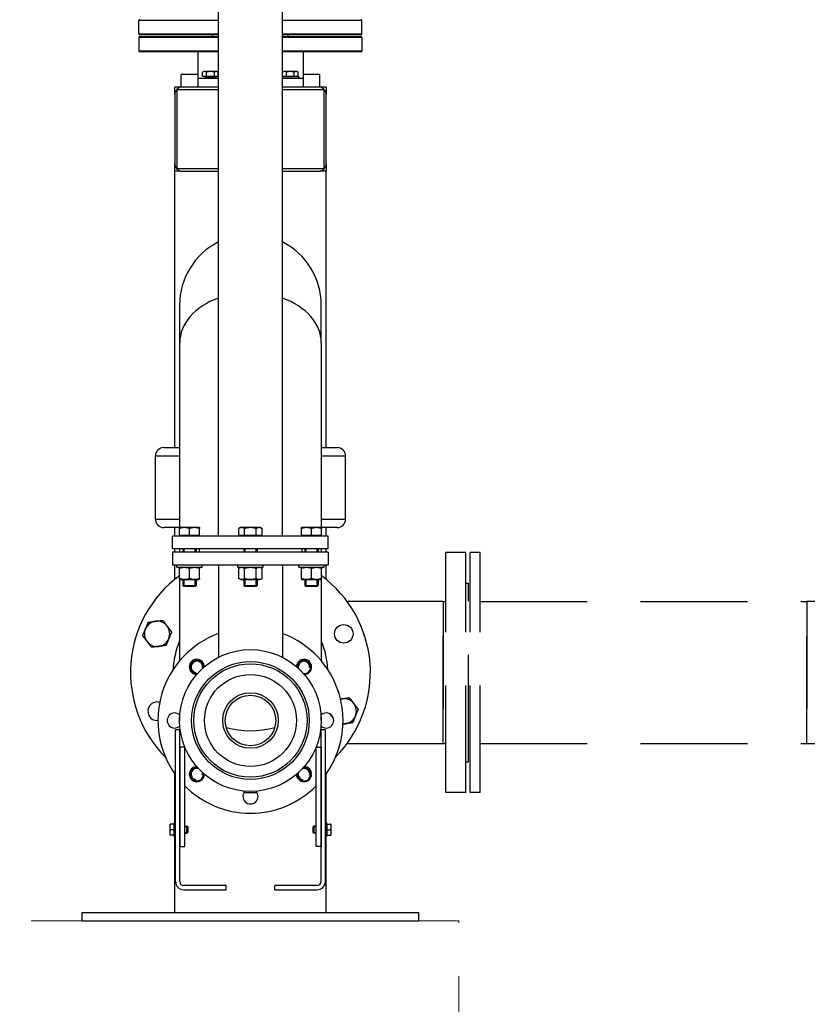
# Model space of a CAD drawing. Header units: millimetres. Extents: x -3789 to 8091, y -6405 to 1995.
# Tile 44 of 48: x 3535 to 4471, y -472 to 697. Entities that reach past the tile are written whole.
import ezdxf

# ---------------------------------------------------------------- set-up
doc = ezdxf.new("R2010")
doc.units = ezdxf.units.MM
doc.header["$LTSCALE"] = 20
doc.linetypes.add('HIDDEN', pattern=[9.525, 6.35, -3.175])
doc.layers.add('01-LINIE-025', color=1, linetype='CONTINUOUS')
doc.layers.add('02-LINIE-035', color=2, linetype='CONTINUOUS')
doc.layers.add('03-LINIE-050', color=3, linetype='CONTINUOUS', lineweight=13)

# ---------------------------------------------------------------- blocks, each defined once
blk = doc.blocks.new('A$C1cc2a574')
at = {"layer": '01-LINIE-025', "color": 6, "linetype": 'HIDDEN'}
for p, q in [((-658, 286.5), (-658, 571.5)), ((-634, 571.5), (-658, 571.5)), ((-634, 286.5), (-634, 571.5)), ((-629, 286.5), (-629, 571.5)), ((-617, 571.5), (-629, 571.5)), ((-617, 286.5), (-617, 571.5)), ((-634, 535), (-631, 535)), ((-631, 323), (-631, 535)), ((-661, 513.2), (-775, 513.2)), ((-661, 513.2), (-661, 344.9)), ((-661, 344.9), (-661, 513.2)), ((-661, 513.2), (-658, 513.2)), ((-617, 513.2), (-229, 513.2)), ((-229, 344.9), (-229, 513.2)), ((0, 513.2), (-229, 513.2)), ((-229, 513.2), (-229, 344.9)), ((-775, 344.9), (-661, 344.9)), ((-661, 344.9), (-658, 344.9)), ((-617, 344.9), (-229, 344.9)), ((-229, 344.9), (0, 344.9)), ((-634, 323), (-631, 323)), ((-84.2, 314), (-84.2, 200)), ((84.2, 200), (84.2, 314)), ((-634, 286.5), (-658, 286.5)), ((-617, 286.5), (-629, 286.5)), ((-84.2, 12), (-84.2, 200)), ((84.2, 200), (-84.2, 200)), ((-84.2, 200), (84.2, 200)), ((84.2, 12), (84.2, 200)), ((142.5, 12), (-142.5, 12)), ((-142.5, 12), (-142.5, 0)), ((142.5, 12), (142.5, 0)), ((142.5, 0), (-142.5, 0))]:
    blk.add_line(p, q, dxfattribs=at)
for centre in [(-45.9, 539.9), (45.9, 539.9), (110.9, 474.9), (110.9, 383.1), (-45.9, 318.1), (45.9, 318.1)]:
    blk.add_circle(centre, 11, dxfattribs=at)
for radius, start, end in [(142.5, 216.1944, 143.8056), (85.2, 260.7859, 99.2141), (84.2, 270, 90), (84.2, 270, 90)]:
    blk.add_arc((0, 429), radius, start, end, dxfattribs=at)

msp = doc.modelspace()

# ---------------------------------------------------------------- linework, layer by layer
at = {"layer": '02-LINIE-035'}
for p, q in [((3771.2, 84.1), (3771.2, 1323.3)), ((3847.3, 84.1), (3847.3, 1297.5)), ((3771.2, 696.1), (3676.8, 696.1)), ((3676.8, 680.1), (3676.8, 696.1)), ((3941.8, 696.1), (3847.3, 696.1)), ((3941.8, 680.1), (3941.8, 696.1)), ((3676.8, 680.1), (3771.2, 680.1)), ((3771.2, 679.1), (3677.8, 679.1)), ((3764.3, 677.1), (3764.3, 679.1)), ((3847.3, 680.1), (3941.8, 680.1)), ((3940.8, 679.1), (3847.3, 679.1)), ((3854.3, 677.1), (3854.3, 679.1)), ((3771.2, 676.1), (3676.8, 676.1)), ((3676.8, 676.1), (3676.8, 660.1)), ((3677.8, 677.1), (3771.2, 677.1)), ((3847.3, 677.1), (3940.8, 677.1)), ((3941.8, 676.1), (3847.3, 676.1)), ((3941.8, 676.1), (3941.8, 660.1)), ((3676.8, 660.1), (3771.2, 660.1)), ((3771.2, 659.1), (3677.8, 659.1)), ((3746.8, 659.1), (3746.8, 627.1)), ((3847.3, 660.1), (3941.8, 660.1)), ((3940.8, 659.1), (3847.3, 659.1)), ((3871.8, 659.1), (3871.8, 627.1)), ((3746.8, 632.1), (3726.8, 632.1)), ((3726.8, 617.1), (3726.8, 632.1)), ((3753.8, 635.5), (3752.5, 634.8)), ((3752.5, 629.7), (3752.5, 634.8)), ((3754.9, 635.5), (3753.8, 635.5)), ((3761.8, 635.5), (3754.9, 635.5)), ((3757.2, 629.7), (3757.2, 634.8)), ((3768.7, 635.5), (3761.8, 635.5)), ((3766.4, 629.7), (3766.4, 634.8)), ((3769.8, 635.5), (3768.7, 635.5)), ((3769.8, 635.5), (3771, 634.8)), ((3771, 629.7), (3771, 634.8)), ((3848.8, 635.5), (3847.5, 634.8)), ((3847.5, 629.7), (3847.5, 634.8)), ((3849.9, 635.5), (3848.8, 635.5)), ((3856.8, 635.5), (3849.9, 635.5)), ((3852.2, 629.7), (3852.2, 634.8)), ((3863.7, 635.5), (3856.8, 635.5)), ((3861.4, 629.7), (3861.4, 634.8)), ((3864.8, 635.5), (3863.7, 635.5)), ((3864.8, 635.5), (3866, 634.8)), ((3866, 629.7), (3866, 634.8)), ((3891.8, 632.1), (3871.8, 632.1)), ((3891.8, 617.1), (3891.8, 632.1)), ((3746.8, 627.1), (3746.8, 617.1)), ((3771.2, 627.1), (3746.8, 627.1)), ((3757.2, 629.7), (3752.5, 629.7)), ((3754.5, 629.7), (3754.5, 629.1)), ((3754.5, 629.1), (3769.1, 629.1)), ((3756.8, 629.1), (3756.8, 627.1)), ((3766.4, 629.7), (3757.2, 629.7)), ((3771, 629.7), (3766.4, 629.7)), ((3766.8, 629.1), (3766.8, 627.1)), ((3769.1, 629.7), (3769.1, 629.1)), ((3866.8, 629.1), (3847.3, 629.1)), ((3871.8, 627.1), (3847.3, 627.1)), ((3852.2, 629.7), (3847.5, 629.7)), ((3849.5, 629.7), (3849.5, 629.1)), ((3861.4, 629.7), (3852.2, 629.7)), ((3866, 629.7), (3861.4, 629.7)), ((3864.1, 629.7), (3864.1, 629.1)), ((3866.8, 629.1), (3866.8, 627.1)), ((3871.8, 627.1), (3871.8, 617.1)), ((3719.3, 608.1), (3719.3, 617.1)), ((3726.8, 617.1), (3719.3, 617.1)), ((3719.3, 608.1), (3719.3, 526.1)), ((3722.3, 614.1), (3771.2, 614.1)), ((3722.3, 520.1), (3722.3, 614.1)), ((3728.3, 617.1), (3726.8, 617.1)), ((3771.2, 617.1), (3728.3, 617.1)), ((3890.3, 617.1), (3847.3, 617.1)), ((3847.3, 614.1), (3896.3, 614.1)), ((3891.8, 617.1), (3890.3, 617.1)), ((3899.3, 617.1), (3891.8, 617.1)), ((3896.3, 614.1), (3896.3, 520.1)), ((3899.3, 617.1), (3899.3, 608.1)), ((3899.3, 526.1), (3899.3, 608.1)), ((3719.3, 517.3), (3719.3, 526.1)), ((3899.3, 526.1), (3899.3, 517.3)), ((3726.3, 517.3), (3719.3, 517.3)), ((3719.3, 189.1), (3719.3, 517.3)), ((3771.2, 520.1), (3722.3, 520.1)), ((3728.3, 517.1), (3771.2, 517.1)), ((3896.3, 520.1), (3847.3, 520.1)), ((3847.3, 517.1), (3890.3, 517.1)), ((3899.3, 517.3), (3892.3, 517.3)), ((3899.3, 189.1), (3899.3, 517.3)), ((3725.1, 358.1), (3725.1, 313.6)), ((3893.4, 313.6), (3893.4, 358.1)), ((3725.1, 313.6), (3725.1, 94.1)), ((3893.4, 313.6), (3893.4, 94.1)), ((3706.3, 189.1), (3725.1, 189.1)), ((3893.4, 189.1), (3912.3, 189.1)), ((3725.1, 179.1), (3696.3, 179.1)), ((3696.3, 104.1), (3696.3, 179.1)), ((3922.3, 179.1), (3893.4, 179.1)), ((3922.3, 104.1), (3922.3, 179.1)), ((3696.3, 104.1), (3725.1, 104.1)), ((3724.8, 94.1), (3706.3, 94.1)), ((3719.3, 84.1), (3719.3, 94.1)), ((3730.8, 94.1), (3724.8, 94.1)), ((3742.8, 94.1), (3730.8, 94.1)), ((3748.8, 94.1), (3742.8, 94.1)), ((3797.3, 94.1), (3795.4, 93)), ((3798.9, 94.1), (3797.3, 94.1)), ((3809.3, 94.1), (3798.9, 94.1)), ((3819.7, 94.1), (3809.3, 94.1)), ((3821.3, 94.1), (3819.7, 94.1)), ((3821.3, 94.1), (3823.1, 93)), ((3875.8, 94.1), (3869.8, 94.1)), ((3887.8, 94.1), (3875.8, 94.1)), ((3893.8, 94.1), (3887.8, 94.1)), ((3893.4, 104.1), (3922.3, 104.1)), ((3912.3, 94.1), (3893.8, 94.1)), ((3899.3, 84.1), (3899.3, 94.1)), ((3901.8, 84.1), (3716.8, 84.1)), ((3716.8, 69.1), (3716.8, 84.1)), ((3724.8, 84.9), (3724.8, 93)), ((3736.8, 84.9), (3724.8, 84.9)), ((3725.1, 84.9), (3725.1, 84.1)), ((3725.5, 84.9), (3725.5, 84.1)), ((3736.8, 84.9), (3736.8, 93)), ((3748.8, 84.9), (3736.8, 84.9)), ((3748, 84.9), (3748, 84.1)), ((3748.8, 84.9), (3748.8, 93)), ((3795.4, 84.9), (3795.4, 93)), ((3802.4, 84.9), (3795.4, 84.9)), ((3798, 84.9), (3798, 84.1)), ((3802.4, 84.9), (3802.4, 93)), ((3816.2, 84.9), (3802.4, 84.9)), ((3816.2, 84.9), (3816.2, 93)), ((3823.1, 84.9), (3816.2, 84.9)), ((3820.5, 84.9), (3820.5, 84.1)), ((3823.1, 84.9), (3823.1, 93)), ((3869.8, 84.9), (3869.8, 93)), ((3881.8, 84.9), (3869.8, 84.9)), ((3870.5, 84.9), (3870.5, 84.1)), ((3881.8, 84.9), (3881.8, 93)), ((3893.8, 84.9), (3881.8, 84.9)), ((3893, 84.9), (3893, 84.1)), ((3893.4, 84.9), (3893.4, 84.1)), ((3893.8, 84.9), (3893.8, 93)), ((3901.8, 69.1), (3901.8, 84.1)), ((3901.8, 69.1), (3716.8, 69.1)), ((3901.8, 65.1), (3716.8, 65.1)), ((3716.8, 65.1), (3716.8, 50.1)), ((3719.3, 65.1), (3719.3, 69.1)), ((3725.1, 69.1), (3725.1, 65.1)), ((3728.8, 69.1), (3728.8, 65.1)), ((3730, 69.1), (3730, 65.1)), ((3743.6, 65.1), (3743.6, 69.1)), ((3744.8, 69.1), (3744.8, 65.1)), ((3748.3, 69.1), (3748.3, 65.1)), ((3801.3, 69.1), (3801.3, 65.1)), ((3802.5, 69.1), (3802.5, 65.1)), ((3816.1, 65.1), (3816.1, 69.1)), ((3817.3, 69.1), (3817.3, 65.1)), ((3870.3, 69.1), (3870.3, 65.1)), ((3873.8, 69.1), (3873.8, 65.1)), ((3875, 69.1), (3875, 65.1)), ((3888.6, 65.1), (3888.6, 69.1)), ((3889.8, 69.1), (3889.8, 65.1)), ((3893.4, 69.1), (3893.4, 65.1)), ((3899.3, 65.1), (3899.3, 69.1)), ((3901.8, 65.1), (3901.8, 50.1)), ((3716.8, 50.1), (3901.8, 50.1)), ((3719.3, 32.6), (3719.3, 50.1)), ((3721.8, 47.1), (3721.8, 50.1)), ((3721.8, 47.1), (3751.8, 47.1)), ((3725.5, 47.1), (3724.8, 46.6)), ((3725.1, 47.1), (3725.1, 46.8)), ((3748, 47.1), (3748.8, 46.6)), ((3751.8, 47.1), (3751.8, 50.1)), ((3771.2, 50.1), (3771.2, -59.9)), ((3794.3, 47.1), (3794.3, 50.1)), ((3794.3, 47.1), (3824.3, 47.1)), ((3798, 47.1), (3795.4, 45.6)), ((3820.5, 47.1), (3823.1, 45.6)), ((3824.3, 47.1), (3824.3, 50.1)), ((3847.4, 50.1), (3847.4, -59.9)), ((3866.8, 47.1), (3866.8, 50.1)), ((3866.8, 47.1), (3896.8, 47.1)), ((3870.5, 47.1), (3869.8, 46.6)), ((3893, 47.1), (3893.8, 46.6)), ((3893.4, 47.1), (3893.4, 46.8)), ((3896.8, 47.1), (3896.8, 50.1)), ((3899.3, 32.6), (3899.3, 50.1)), ((3724.8, 45.6), (3724.8, 46.6)), ((3724.8, 33.8), (3724.8, 45.6)), ((3736.8, 33.8), (3736.8, 45.6)), ((3748.8, 46.6), (3748.8, 45.6)), ((3748.8, 33.8), (3748.8, 45.6)), ((3795.4, 33.8), (3795.4, 45.6)), ((3802.4, 33.8), (3802.4, 45.6)), ((3816.2, 33.8), (3816.2, 45.6)), ((3823.1, 33.8), (3823.1, 45.6)), ((3869.8, 45.6), (3869.8, 46.6)), ((3869.8, 33.8), (3869.8, 45.6)), ((3881.8, 33.8), (3881.8, 45.6)), ((3893.8, 46.6), (3893.8, 45.6)), ((3893.8, 33.8), (3893.8, 45.6)), ((3724.8, 32.7), (3724.8, 33.8)), ((3725.5, 32.3), (3724.8, 32.7)), ((3725.1, 32.5), (3725.1, -64.1)), ((3725.5, 32.3), (3748, 32.3)), ((3728.8, 32.3), (3728.8, 25.3)), ((3728.8, 25.3), (3744.8, 25.3)), ((3730, 24.1), (3728.8, 25.3)), ((3730, 32.3), (3730, 24.1)), ((3743.6, 24.1), (3730, 24.1)), ((3743.6, 24.1), (3743.6, 32.3)), ((3743.6, 24.1), (3744.8, 25.3)), ((3744.8, 32.3), (3744.8, 25.3)), ((3748, 32.3), (3748.8, 32.7)), ((3748.8, 33.8), (3748.8, 32.7)), ((3798, 32.3), (3795.4, 33.8)), ((3798, 32.3), (3820.5, 32.3)), ((3801.3, 32.3), (3801.3, 25.3)), ((3801.3, 25.3), (3817.3, 25.3)), ((3802.5, 24.1), (3801.3, 25.3)), ((3802.5, 32.3), (3802.5, 24.1)), ((3816.1, 24.1), (3802.5, 24.1)), ((3816.1, 24.1), (3816.1, 32.3)), ((3816.1, 24.1), (3817.3, 25.3)), ((3817.3, 32.3), (3817.3, 25.3)), ((3820.5, 32.3), (3823.1, 33.8)), ((3869.8, 32.7), (3869.8, 33.8)), ((3870.5, 32.3), (3869.8, 32.7)), ((3870.5, 32.3), (3893, 32.3)), ((3873.8, 32.3), (3873.8, 25.3)), ((3873.8, 25.3), (3889.8, 25.3)), ((3875, 24.1), (3873.8, 25.3)), ((3875, 32.3), (3875, 24.1)), ((3888.6, 24.1), (3875, 24.1)), ((3888.6, 24.1), (3888.6, 32.3)), ((3888.6, 24.1), (3889.8, 25.3)), ((3889.8, 32.3), (3889.8, 25.3)), ((3893, 32.3), (3893.8, 32.7)), ((3893.4, 32.5), (3893.4, -64.1)), ((3893.8, 33.8), (3893.8, 32.7)), ((3725.1, -128.1), (3725.1, -134.9)), ((3893.4, -134.9), (3893.4, -128.1)), ((3720.3, -325.9), (3720.3, -145.9)), ((3725.3, -145.9), (3720.3, -145.9)), ((3725.3, -325.9), (3725.3, -145.9)), ((3893.3, -325.9), (3893.3, -145.9)), ((3898.3, -145.9), (3893.3, -145.9)), ((3898.3, -325.9), (3898.3, -145.9)), ((3725.3, -166.5), (3725.3, -284.5)), ((3731.3, -166.5), (3725.3, -166.5)), ((3731.3, -284.5), (3731.3, -166.5)), ((3887.3, -284.5), (3887.3, -166.5)), ((3887.3, -166.5), (3893.3, -166.5)), ((3893.3, -166.5), (3893.3, -284.5)), ((3719.3, -256.5), (3719.3, -198.2)), ((3899.3, -256.5), (3899.3, -198.2)), ((3718.7, -272.5), (3718.7, -256.5)), ((3720.3, -256.5), (3718.7, -256.5)), ((3899.9, -256.5), (3898.3, -256.5)), ((3899.9, -272.5), (3899.9, -256.5)), ((3713.4, -258), (3713.4, -261.3)), ((3713.4, -261.3), (3713.4, -267.8)), ((3713.4, -267.8), (3713.4, -271)), ((3718.1, -258), (3714, -258)), ((3718.1, -264.5), (3714, -264.5)), ((3718.1, -258), (3718.1, -264.5)), ((3718.1, -258.7), (3718.7, -258.7)), ((3718.1, -264.5), (3718.1, -271)), ((3731.3, -260.5), (3733.9, -260.5)), ((3734.7, -261.3), (3731.3, -261.3)), ((3731.3, -267.8), (3734.7, -267.8)), ((3731.3, -268.5), (3733.9, -268.5)), ((3733.9, -268.5), (3733.9, -260.5)), ((3734.7, -261.3), (3733.9, -260.5)), ((3734.7, -267.7), (3733.9, -268.5)), ((3734.7, -261.3), (3734.7, -267.7)), ((3883.9, -261.3), (3884.7, -260.5)), ((3883.9, -267.7), (3883.9, -261.3)), ((3887.3, -261.3), (3883.9, -261.3)), ((3883.9, -267.7), (3884.7, -268.5)), ((3883.9, -267.8), (3887.3, -267.8)), ((3884.7, -260.5), (3884.7, -268.5)), ((3887.3, -260.5), (3884.7, -260.5)), ((3887.3, -268.5), (3884.7, -268.5)), ((3900.5, -258.7), (3899.9, -258.7)), ((3900.5, -258), (3904.6, -258)), ((3900.5, -264.5), (3900.5, -258)), ((3900.5, -264.5), (3904.6, -264.5)), ((3900.5, -271), (3900.5, -264.5)), ((3905.2, -261.3), (3905.2, -258)), ((3905.2, -267.8), (3905.2, -261.3)), ((3905.2, -271), (3905.2, -267.8)), ((3718.1, -271), (3714, -271)), ((3718.1, -270.3), (3718.7, -270.3)), ((3720.3, -272.5), (3718.7, -272.5)), ((3719.3, -362.9), (3719.3, -272.5)), ((3899.9, -272.5), (3898.3, -272.5)), ((3899.3, -362.9), (3899.3, -272.5)), ((3900.5, -270.3), (3899.9, -270.3)), ((3900.5, -271), (3904.6, -271)), ((3725.3, -284.5), (3731.3, -284.5)), ((3893.3, -284.5), (3887.3, -284.5)), ((3780.3, -330.9), (3730.3, -330.9)), ((3730.3, -335.9), (3780.3, -335.9)), ((3780.3, -335.9), (3780.3, -330.9)), ((3888.3, -330.9), (3838.3, -330.9)), ((3838.3, -335.9), (3838.3, -330.9)), ((3838.3, -335.9), (3888.3, -335.9)), ((3609.3, -362.9), (4009.3, -362.9)), ((3609.3, -372.9), (3609.3, -362.9)), ((3609.3, -372.9), (4009.3, -372.9)), ((4009.3, -372.9), (4009.3, -362.9))]:
    msp.add_line(p, q, dxfattribs=at)
for centre, radius in [((3920.2, -32), 11), ((3809.3, -134.9), 84.2), ((3809.3, -134.9), 69.9), ((3809.3, -134.9), 67.3), ((3809.3, -134.9), 54.6), ((3809.3, -134.9), 33), ((3809.3, -134.9), 30)]:
    msp.add_circle(centre, radius, dxfattribs=at)
for centre, radius, start, end in [((3677.8, 696.1), 1, 90, 180), ((3940.8, 696.1), 1, 0, 90), ((3677.8, 680.1), 1, 180, 270), ((3940.8, 680.1), 1, 270, 0), ((3677.8, 676.1), 1, 90, 180), ((3940.8, 676.1), 1, 0, 90), ((3677.8, 660.1), 1, 180, 270), ((3940.8, 660.1), 1, 270, 0), ((3728.3, 608.1), 9, 90, 180), ((3890.3, 608.1), 9, 0, 90), ((3728.3, 526.1), 9, 180, 270), ((3890.3, 526.1), 9, 270, 0), ((3809.3, 358.1), 84.2, 116.8829, 180), ((3809.3, 358.1), 84.2, 0, 63.1171), ((3706.3, 179.1), 10, 90, 180), ((3912.3, 179.1), 10, 0, 90), ((3706.3, 104.1), 10, 180, 270), ((3912.3, 104.1), 10, 270, 0), ((3809.3, -77.9), 142.5, 126.3689, 224.8421), ((3809.3, -77.9), 142.5, 315.1579, 53.6311), ((3698.4, -32), 15, 97.5, 157.5), ((3698.4, -32), 15, 37.5, 97.5), ((3698.4, -32), 15, 337.5, 37.5), ((3698.4, -32), 15, 157.5, 217.5), ((3809.3, -134.9), 110, 110.2651, 215.9928), ((3809.3, -134.9), 110, 324.0072, 69.7349), ((3698.4, -32), 15, 217.5, 277.5), ((3698.4, -32), 15, 277.5, 337.5), ((3809.3, -77.9), 92, 156.1595, 177.8853), ((3809.3, -77.9), 92, 2.1147, 23.8405), ((3745.6, -71.3), 9, 2.2442, 267.7558), ((3745.6, -71.3), 8.5, 359.5131, 270.4869), ((3745.6, -71.3), 8, 356.2423, 273.7577), ((3745.6, -71.3), 8, 356.2425, 273.7575), ((3745.6, -71.3), 6.79, 350, 260), ((3872.9, -71.3), 9, 272.2442, 177.7558), ((3872.9, -71.3), 8.5, 269.5131, 180.4869), ((3872.9, -71.3), 8, 266.2423, 183.7577), ((3872.9, -71.3), 8, 266.2425, 183.7575), ((3872.9, -71.3), 6.79, 350, 195.5466), ((3872.9, -71.3), 6.79, 254.4534, 260), ((3698.4, -123.9), 11, 74.0743, 274.5133), ((3920.2, -123.9), 15, 97.5, 104.9841), ((3920.2, -123.9), 15, 37.5, 97.5), ((3920.2, -123.9), 15, 337.5, 37.5), ((3719.3, -134.9), 9, 47.2442, 312.7558), ((3899.3, -134.9), 9, 227.2442, 132.7558), ((3920.2, -123.9), 15, 200.1234, 215.8062), ((3920.2, -123.9), 15, 266.4284, 277.5), ((3920.2, -123.9), 15, 277.5, 337.5), ((3745.6, -198.6), 9, 92.2442, 357.7558), ((3745.6, -198.6), 8.5, 89.5131, 0.4869), ((3745.6, -198.6), 8, 86.2423, 3.7577), ((3745.6, -198.6), 8, 86.2425, 3.7575), ((3745.6, -198.6), 6.79, 74.4534, 260), ((3745.6, -198.6), 6.79, 350, 15.5466), ((3872.9, -198.6), 9, 182.2442, 87.7558), ((3872.9, -198.6), 8.5, 179.5131, 90.4869), ((3872.9, -198.6), 8, 176.2423, 93.7577), ((3872.9, -198.6), 8, 176.2425, 93.7575), ((3872.9, -198.6), 6.79, 164.4534, 260), ((3872.9, -198.6), 6.79, 350, 105.5466), ((3809.3, -134.9), 110, 224.839, 315.161), ((3809.3, -224.9), 9, 137.2442, 42.7558), ((3809.3, -77.9), 142.5, 266.9141, 273.0859), ((3730.3, -325.9), 10, 180, 270), ((3730.3, -325.9), 5, 180, 270), ((3888.3, -325.9), 10, 270, 0), ((3888.3, -325.9), 5, 270, 0)]:
    msp.add_arc(centre, radius, start, end, dxfattribs=at)
for centre, major_axis, start_param, end_param in [((3809.3, 313.6), (-84.1, 0), 5.181584, 6.283185), ((3809.3, 313.6), (84.1, 0), 0, 1.101601), ((3809.3, -90.4), (80.1, 0), 4.344715, 5.080063)]:
    msp.add_ellipse(centre, major_axis=major_axis, ratio=0.707107, start_param=start_param, end_param=end_param, dxfattribs=at)
for points, weights in [([(3754.9, 635.5), (3753.8, 635.5), (3752.5, 634.8)], [1, 1.0379548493, 1]), ([(3757.2, 634.8), (3755.9, 635.5), (3754.9, 635.5)], [1, 1.0379548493, 1]), ([(3761.8, 635.5), (3759.6, 635.5), (3757.2, 634.8)], [1, 1.0379548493, 1]), ([(3766.4, 634.8), (3763.9, 635.5), (3761.8, 635.5)], [1, 1.0379548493, 1]), ([(3768.7, 635.5), (3767.6, 635.5), (3766.4, 634.8)], [1, 1.0379548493, 1]), ([(3771, 634.8), (3769.8, 635.5), (3768.7, 635.5)], [1, 1.0379548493, 1]), ([(3849.9, 635.5), (3848.8, 635.5), (3847.5, 634.8)], [1, 1.0379548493, 1]), ([(3852.2, 634.8), (3850.9, 635.5), (3849.9, 635.5)], [1, 1.0379548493, 1]), ([(3856.8, 635.5), (3854.6, 635.5), (3852.2, 634.8)], [1, 1.0379548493, 1]), ([(3861.4, 634.8), (3858.9, 635.5), (3856.8, 635.5)], [1, 1.0379548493, 1]), ([(3863.7, 635.5), (3862.6, 635.5), (3861.4, 634.8)], [1, 1.0379548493, 1]), ([(3866, 634.8), (3864.8, 635.5), (3863.7, 635.5)], [1, 1.0379548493, 1]), ([(3724.8, 93), (3724.8, 94.1), (3724.8, 94.1)], [1, 1.0379548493, 1]), ([(3730.8, 94.1), (3728, 94.1), (3724.8, 93)], [1, 1.0379548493, 1]), ([(3736.8, 93), (3733.6, 94.1), (3730.8, 94.1)], [1, 1.0379548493, 1]), ([(3742.8, 94.1), (3740, 94.1), (3736.8, 93)], [1, 1.0379548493, 1]), ([(3748.8, 93), (3745.6, 94.1), (3742.8, 94.1)], [1, 1.0379548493, 1]), ([(3748.8, 94.1), (3748.8, 94.1), (3748.8, 93)], [1, 1.0379548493, 1]), ([(3798.9, 94.1), (3797.3, 94.1), (3795.4, 93)], [1, 1.0379548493, 1]), ([(3802.4, 93), (3800.5, 94.1), (3798.9, 94.1)], [1, 1.0379548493, 1]), ([(3809.3, 94.1), (3806.1, 94.1), (3802.4, 93)], [1, 1.0379548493, 1]), ([(3816.2, 93), (3812.5, 94.1), (3809.3, 94.1)], [1, 1.0379548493, 1]), ([(3819.7, 94.1), (3818.1, 94.1), (3816.2, 93)], [1, 1.0379548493, 1]), ([(3823.1, 93), (3821.3, 94.1), (3819.7, 94.1)], [1, 1.0379548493, 1]), ([(3875.8, 94.1), (3873, 94.1), (3869.8, 93)], [1, 1.0379548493, 1]), ([(3869.8, 93), (3869.8, 94.1), (3869.8, 94.1)], [1, 1.0379548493, 1]), ([(3881.8, 93), (3878.6, 94.1), (3875.8, 94.1)], [1, 1.0379548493, 1]), ([(3887.8, 94.1), (3885, 94.1), (3881.8, 93)], [1, 1.0379548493, 1]), ([(3893.8, 93), (3890.6, 94.1), (3887.8, 94.1)], [1, 1.0379548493, 1]), ([(3893.8, 94.1), (3893.8, 94.1), (3893.8, 93)], [1, 1.0379548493, 1]), ([(3736.8, 45.6), (3730.8, 47.6), (3724.8, 45.6)], [1, 1.15470053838, 1]), ([(3748.8, 45.6), (3742.8, 47.6), (3736.8, 45.6)], [1, 1.15470053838, 1]), ([(3802.4, 45.6), (3798.9, 47.6), (3795.4, 45.6)], [1, 1.15470053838, 1]), ([(3816.2, 45.6), (3809.3, 47.6), (3802.4, 45.6)], [1, 1.15470053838, 1]), ([(3823.1, 45.6), (3819.7, 47.6), (3816.2, 45.6)], [1, 1.15470053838, 1]), ([(3881.8, 45.6), (3875.8, 47.6), (3869.8, 45.6)], [1, 1.15470053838, 1]), ([(3893.8, 45.6), (3887.8, 47.6), (3881.8, 45.6)], [1, 1.15470053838, 1]), ([(3724.8, 33.8), (3730.8, 31.8), (3736.8, 33.8)], [1, 1.15470053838, 1]), ([(3736.8, 33.8), (3742.8, 31.8), (3748.8, 33.8)], [1, 1.15470053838, 1]), ([(3795.4, 33.8), (3798.9, 31.8), (3802.4, 33.8)], [1, 1.15470053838, 1]), ([(3802.4, 33.8), (3809.3, 31.8), (3816.2, 33.8)], [1, 1.15470053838, 1]), ([(3816.2, 33.8), (3819.7, 31.8), (3823.1, 33.8)], [1, 1.15470053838, 1]), ([(3869.8, 33.8), (3875.8, 31.8), (3881.8, 33.8)], [1, 1.15470053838, 1]), ([(3881.8, 33.8), (3887.8, 31.8), (3893.8, 33.8)], [1, 1.15470053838, 1]), ([(3684.6, -26.3), (3686.1, -22.6), (3687.9, -18.3)], [1, 1.0379548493, 1]), ([(3687.9, -18.3), (3692.5, -17.7), (3696.5, -17.1)], [1, 1.0379548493, 1]), ([(3696.5, -17.1), (3700.4, -16.6), (3705.1, -16)], [1, 1.0379548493, 1]), ([(3705.1, -16), (3707.9, -19.7), (3710.3, -22.9)], [1, 1.0379548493, 1]), ([(3710.3, -22.9), (3712.8, -26.1), (3715.6, -29.7)], [1, 1.0379548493, 1]), ([(3681.2, -34.3), (3683, -30), (3684.6, -26.3)], [1, 1.0379548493, 1]), ([(3686.5, -41.1), (3684.1, -38), (3681.2, -34.3)], [1, 1.0379548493, 1]), ([(3715.6, -29.7), (3713.8, -34), (3712.3, -37.7)], [1, 1.0379548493, 1]), ([(3691.8, -48), (3689, -44.3), (3686.5, -41.1)], [1, 1.0379548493, 1]), ([(3709, -45.7), (3704.4, -46.4), (3700.4, -46.9)], [1, 1.0379548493, 1]), ([(3712.3, -37.7), (3710.7, -41.5), (3709, -45.7)], [1, 1.0379548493, 1]), ([(3700.4, -46.9), (3696.4, -47.4), (3691.8, -48)], [1, 1.0379548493, 1]), ([(3916.2, -109.2), (3917.2, -109.1), (3918.2, -109)], [1.01372168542, 1.00899041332, 1]), ([(3918.2, -109), (3922.2, -108.5), (3926.8, -107.8)], [1, 1.0379548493, 1]), ([(3926.8, -107.8), (3929.6, -111.5), (3932.1, -114.7)], [1, 1.0379548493, 1]), ([(3932.1, -114.7), (3934.5, -117.9), (3937.3, -121.6)], [1, 1.0379548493, 1]), ([(3908, -132.6), (3906, -130), (3903.7, -127.1)], [1.00369800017, 1.03144650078, 1.0088017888]), ([(3937.3, -121.6), (3935.5, -125.9), (3934, -129.6)], [1, 1.0379548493, 1]), ([(3922.1, -138.7), (3920.7, -138.9), (3919.2, -139.1)], [1, 1.01337034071, 1.01732075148]), ([(3930.7, -137.6), (3926.1, -138.2), (3922.1, -138.7)], [1, 1.0379548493, 1]), ([(3934, -129.6), (3932.5, -133.3), (3930.7, -137.6)], [1, 1.0379548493, 1]), ([(3713.4, -258), (3713.4, -258), (3714, -258)], [1, 1.0379548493, 1]), ([(3714, -258), (3713.4, -259.8), (3713.4, -261.3)], [1, 1.0379548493, 1]), ([(3713.4, -261.3), (3713.4, -262.8), (3714, -264.5)], [1, 1.0379548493, 1]), ([(3714, -264.5), (3713.4, -266.3), (3713.4, -267.8)], [1, 1.0379548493, 1]), ([(3713.4, -267.8), (3713.4, -269.3), (3714, -271)], [1, 1.0379548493, 1]), ([(3905.2, -261.3), (3905.2, -259.8), (3904.6, -258)], [1, 1.0379548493, 1]), ([(3904.6, -258), (3905.2, -258), (3905.2, -258)], [1, 1.0379548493, 1]), ([(3904.6, -264.5), (3905.2, -262.8), (3905.2, -261.3)], [1, 1.0379548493, 1]), ([(3905.2, -267.8), (3905.2, -266.3), (3904.6, -264.5)], [1, 1.0379548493, 1]), ([(3904.6, -271), (3905.2, -269.3), (3905.2, -267.8)], [1, 1.0379548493, 1]), ([(3714, -271), (3713.4, -271), (3713.4, -271)], [1, 1.0379548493, 1]), ([(3905.2, -271), (3905.2, -271), (3904.6, -271)], [1, 1.0379548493, 1])]:
    msp.add_rational_spline(points, weights, degree=2, dxfattribs=at)
at = {"layer": '03-LINIE-050', "linetype": 'HIDDEN'}
for p, q in [((4056.8, -372.9), (3406.8, -372.9)), ((4056.8, -1136.9), (4056.8, -372.9))]:
    msp.add_line(p, q, dxfattribs=at)

# ---------------------------------------------------------------- block references
at = {"layer": '01-LINIE-025'}
msp.add_blockref('A$C1cc2a574', (4699.3, -506.9), dxfattribs=at)

doc.saveas('drawing.dxf')
